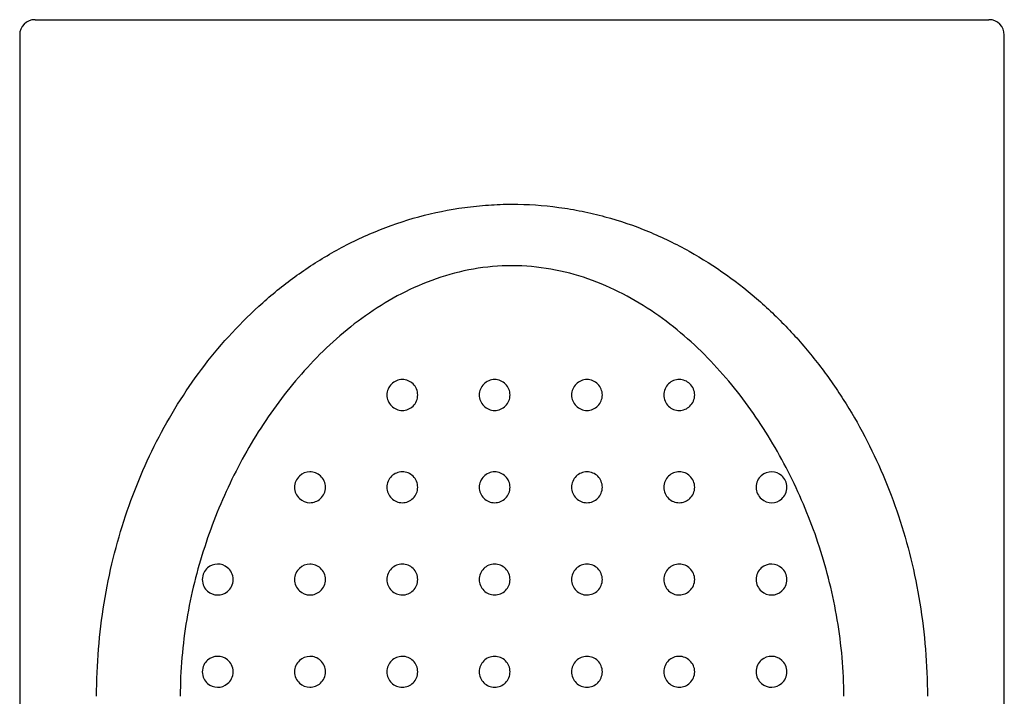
# Model space of a CAD drawing. Header units: millimetres. Extents: x 3936.589 to 3936.621, y 1901.146 to 1901.371.
# Tile 5 of 5: x 3936.589 to 3936.621, y 1901.349 to 1901.371. Entities that reach past the tile are written whole.
import ezdxf

# ---------------------------------------------------------------- set-up
doc = ezdxf.new("R2010")
doc.units = ezdxf.units.MM
doc.layers.add('SANINDUSA', color=3, linetype='Continuous')

msp = doc.modelspace()

# ---------------------------------------------------------------- linework, layer by layer
at = {"layer": 'SANINDUSA'}
for p, q in [((3936.589277, 1901.371273), (3936.604777, 1901.371273)), ((3936.604777, 1901.371273), (3936.620277, 1901.371273)), ((3936.588777, 1901.370773), (3936.588777, 1901.161273)), ((3936.620777, 1901.161273), (3936.620777, 1901.370773))]:
    msp.add_line(p, q, dxfattribs=at)
for centre, start, end in [((3936.589277, 1901.370773), 90, 180), ((3936.620277, 1901.370773), 0, 90)]:
    msp.add_arc(centre, 0.0005, start, end, dxfattribs=at)
for points, knots in [([(3936.591277, 1901.349273), (3936.591277, 1901.350311), (3936.591361, 1901.351318), (3936.591601, 1901.352791), (3936.591701, 1901.353279), (3936.591934, 1901.354228), (3936.592068, 1901.354689), (3936.592516, 1901.356037), (3936.592878, 1901.356892), (3936.593523, 1901.358123), (3936.593756, 1901.358525), (3936.59425, 1901.359301), (3936.594513, 1901.359677), (3936.595349, 1901.360767), (3936.595972, 1901.361445), (3936.597027, 1901.362384), (3936.5974, 1901.362683), (3936.598175, 1901.363239), (3936.598579, 1901.363497), (3936.599424, 1901.363972), (3936.599866, 1901.364188), (3936.60079, 1901.36457), (3936.601264, 1901.364733), (3936.602234, 1901.364997), (3936.602731, 1901.3651), (3936.603495, 1901.365203), (3936.603753, 1901.36523), (3936.604266, 1901.365264), (3936.604522, 1901.365273), (3936.604777, 1901.365273)], [0, 0, 0, 0, 0.125, 0.125, 0.1875, 0.1875, 0.25, 0.25, 0.375, 0.375, 0.4375, 0.4375, 0.5, 0.5, 0.625, 0.625, 0.6875, 0.6875, 0.75, 0.75, 0.8125, 0.8125, 0.875, 0.875, 0.9375, 0.9375, 0.96875, 0.96875, 1, 1, 1, 1]), ([(3936.604777, 1901.365273), (3936.605286, 1901.365273), (3936.605794, 1901.365239), (3936.606552, 1901.365137), (3936.606806, 1901.365094), (3936.607306, 1901.364993), (3936.607552, 1901.364934), (3936.60828, 1901.364736), (3936.608751, 1901.364575), (3936.609668, 1901.364197), (3936.610114, 1901.36398), (3936.611382, 1901.363271), (3936.612148, 1901.362718), (3936.613203, 1901.361785), (3936.613538, 1901.361456), (3936.61417, 1901.360776), (3936.614468, 1901.360423), (3936.615032, 1901.359691), (3936.615297, 1901.359312), (3936.615793, 1901.358535), (3936.616024, 1901.358136), (3936.616455, 1901.357315), (3936.616655, 1901.356894), (3936.61702, 1901.356032), (3936.617187, 1901.355591), (3936.617488, 1901.354686), (3936.617622, 1901.354221), (3936.617855, 1901.353275), (3936.617954, 1901.35279), (3936.618194, 1901.351311), (3936.618277, 1901.350305), (3936.618277, 1901.349273)], [0, 0, 0, 0, 0.0625, 0.0625, 0.09375, 0.09375, 0.125, 0.125, 0.1875, 0.1875, 0.25, 0.25, 0.375, 0.375, 0.4375, 0.4375, 0.5, 0.5, 0.5625, 0.5625, 0.625, 0.625, 0.6875, 0.6875, 0.75, 0.75, 0.8125, 0.8125, 0.875, 0.875, 1, 1, 1, 1]), ([(3936.604777, 1901.363273), (3936.604352, 1901.363273), (3936.603934, 1901.363235), (3936.603113, 1901.363092), (3936.602709, 1901.362985), (3936.601524, 1901.362573), (3936.600808, 1901.362192), (3936.599809, 1901.361507), (3936.599489, 1901.361258), (3936.598885, 1901.360738), (3936.598599, 1901.360466), (3936.597785, 1901.359617), (3936.597297, 1901.359008), (3936.596411, 1901.357712), (3936.59602, 1901.357034), (3936.595334, 1901.355629), (3936.595038, 1901.3549), (3936.59454, 1901.353372), (3936.594343, 1901.352586), (3936.594138, 1901.351367), (3936.594085, 1901.350952), (3936.594013, 1901.350116), (3936.593995, 1901.349696), (3936.593995, 1901.349273)], [0, 0, 0, 0, 0.0625, 0.0625, 0.125, 0.125, 0.25, 0.25, 0.3125, 0.3125, 0.375, 0.375, 0.5, 0.5, 0.625, 0.625, 0.75, 0.75, 0.875, 0.875, 0.9375, 0.9375, 1, 1, 1, 1]), ([(3936.61556, 1901.349273), (3936.61556, 1901.35012), (3936.615486, 1901.35095), (3936.615282, 1901.352168), (3936.615198, 1901.352571), (3936.615003, 1901.353362), (3936.614892, 1901.353748), (3936.614522, 1901.354886), (3936.614227, 1901.355615), (3936.613711, 1901.356674), (3936.613526, 1901.357022), (3936.613133, 1901.357699), (3936.612926, 1901.35803), (3936.612268, 1901.358994), (3936.611782, 1901.359603), (3936.610963, 1901.360458), (3936.610674, 1901.360735), (3936.610069, 1901.361256), (3936.609753, 1901.361501), (3936.609091, 1901.361956), (3936.608745, 1901.362166), (3936.608016, 1901.362544), (3936.607635, 1901.362711), (3936.606856, 1901.362982), (3936.606455, 1901.363088), (3936.605628, 1901.363234), (3936.605203, 1901.363273), (3936.604777, 1901.363273)], [0, 0, 0, 0, 0.125, 0.125, 0.1875, 0.1875, 0.25, 0.25, 0.375, 0.375, 0.4375, 0.4375, 0.5, 0.5, 0.625, 0.625, 0.6875, 0.6875, 0.75, 0.75, 0.8125, 0.8125, 0.875, 0.875, 0.9375, 0.9375, 1, 1, 1, 1]), ([(3936.601714, 1901.35907), (3936.601714, 1901.358935), (3936.601657, 1901.358804), (3936.60147, 1901.35862), (3936.60134, 1901.358568), (3936.601082, 1901.358569), (3936.600954, 1901.35862), (3936.600767, 1901.358805), (3936.600711, 1901.358936), (3936.600711, 1901.359203), (3936.600767, 1901.359335), (3936.600953, 1901.359518), (3936.601081, 1901.359571), (3936.601341, 1901.359572), (3936.601469, 1901.35952), (3936.601657, 1901.359336), (3936.601714, 1901.359205), (3936.601714, 1901.35907)], [0, 0, 0, 0, 0.125, 0.125, 0.25, 0.25, 0.375, 0.375, 0.5, 0.5, 0.625, 0.625, 0.75, 0.75, 0.875, 0.875, 1, 1, 1, 1]), ([(3936.604714, 1901.35907), (3936.604714, 1901.358937), (3936.604659, 1901.358808), (3936.604474, 1901.358623), (3936.604343, 1901.358568), (3936.604082, 1901.358568), (3936.603952, 1901.358622), (3936.603764, 1901.358809), (3936.603711, 1901.358939), (3936.603711, 1901.359201), (3936.603765, 1901.359332), (3936.60395, 1901.359517), (3936.604079, 1901.359571), (3936.604344, 1901.359571), (3936.604474, 1901.359517), (3936.604659, 1901.359332), (3936.604714, 1901.359202), (3936.604714, 1901.35907)], [0, 0, 0, 0, 0.125, 0.125, 0.25, 0.25, 0.375, 0.375, 0.5, 0.5, 0.625, 0.625, 0.75, 0.75, 0.875, 0.875, 1, 1, 1, 1]), ([(3936.607714, 1901.35907), (3936.607714, 1901.358936), (3936.607658, 1901.358806), (3936.607473, 1901.358622), (3936.607344, 1901.358569), (3936.607084, 1901.358568), (3936.606954, 1901.35862), (3936.606765, 1901.358807), (3936.606711, 1901.358938), (3936.606711, 1901.359202), (3936.606766, 1901.359333), (3936.606952, 1901.359518), (3936.607082, 1901.359571), (3936.607345, 1901.359571), (3936.607473, 1901.359518), (3936.607658, 1901.359334), (3936.607714, 1901.359203), (3936.607714, 1901.35907)], [0, 0, 0, 0, 0.125, 0.125, 0.25, 0.25, 0.375, 0.375, 0.5, 0.5, 0.625, 0.625, 0.75, 0.75, 0.875, 0.875, 1, 1, 1, 1]), ([(3936.610714, 1901.35907), (3936.610714, 1901.358932), (3936.610654, 1901.358799), (3936.610467, 1901.358619), (3936.610341, 1901.358569), (3936.610089, 1901.358568), (3936.609962, 1901.358616), (3936.60977, 1901.358798), (3936.609711, 1901.358933), (3936.609711, 1901.359206), (3936.60977, 1901.359341), (3936.609961, 1901.359524), (3936.610089, 1901.359572), (3936.610342, 1901.359571), (3936.610467, 1901.359521), (3936.610654, 1901.359341), (3936.610714, 1901.359208), (3936.610714, 1901.35907)], [0, 0, 0, 0, 0.125, 0.125, 0.25, 0.25, 0.375, 0.375, 0.5, 0.5, 0.625, 0.625, 0.75, 0.75, 0.875, 0.875, 1, 1, 1, 1]), ([(3936.598714, 1901.35607), (3936.598714, 1901.355928), (3936.598651, 1901.355793), (3936.598459, 1901.355614), (3936.598333, 1901.355568), (3936.598084, 1901.355569), (3936.597963, 1901.355616), (3936.597821, 1901.355749), (3936.597782, 1901.355803), (3936.597726, 1901.355929), (3936.597711, 1901.355998), (3936.597711, 1901.356138), (3936.597726, 1901.356208), (3936.59778, 1901.356333), (3936.59782, 1901.356389), (3936.597962, 1901.356524), (3936.598085, 1901.35657), (3936.598332, 1901.356572), (3936.598458, 1901.356527), (3936.598651, 1901.356347), (3936.598714, 1901.356211), (3936.598714, 1901.35607)], [0, 0, 0, 0, 0.125, 0.125, 0.25, 0.25, 0.375, 0.375, 0.4375, 0.4375, 0.5, 0.5, 0.5625, 0.5625, 0.625, 0.625, 0.75, 0.75, 0.875, 0.875, 1, 1, 1, 1]), ([(3936.601714, 1901.35607), (3936.601714, 1901.355935), (3936.601657, 1901.355804), (3936.60147, 1901.35562), (3936.60134, 1901.355568), (3936.601082, 1901.355569), (3936.600954, 1901.35562), (3936.600767, 1901.355805), (3936.600711, 1901.355936), (3936.600711, 1901.356203), (3936.600767, 1901.356335), (3936.600953, 1901.356518), (3936.601081, 1901.356571), (3936.601341, 1901.356572), (3936.601469, 1901.35652), (3936.601657, 1901.356336), (3936.601714, 1901.356205), (3936.601714, 1901.35607)], [0, 0, 0, 0, 0.125, 0.125, 0.25, 0.25, 0.375, 0.375, 0.5, 0.5, 0.625, 0.625, 0.75, 0.75, 0.875, 0.875, 1, 1, 1, 1]), ([(3936.604714, 1901.35607), (3936.604714, 1901.355937), (3936.604659, 1901.355808), (3936.604474, 1901.355623), (3936.604343, 1901.355568), (3936.604082, 1901.355568), (3936.603952, 1901.355622), (3936.603764, 1901.355809), (3936.603711, 1901.355939), (3936.603711, 1901.356201), (3936.603765, 1901.356332), (3936.60395, 1901.356517), (3936.604079, 1901.356571), (3936.604344, 1901.356571), (3936.604474, 1901.356517), (3936.604659, 1901.356332), (3936.604714, 1901.356202), (3936.604714, 1901.35607)], [0, 0, 0, 0, 0.125, 0.125, 0.25, 0.25, 0.375, 0.375, 0.5, 0.5, 0.625, 0.625, 0.75, 0.75, 0.875, 0.875, 1, 1, 1, 1]), ([(3936.607714, 1901.35607), (3936.607714, 1901.355936), (3936.607658, 1901.355806), (3936.607473, 1901.355622), (3936.607344, 1901.355569), (3936.607084, 1901.355568), (3936.606954, 1901.35562), (3936.606765, 1901.355807), (3936.606711, 1901.355938), (3936.606711, 1901.356202), (3936.606766, 1901.356333), (3936.606952, 1901.356518), (3936.607082, 1901.356571), (3936.607345, 1901.356571), (3936.607473, 1901.356518), (3936.607658, 1901.356334), (3936.607714, 1901.356203), (3936.607714, 1901.35607)], [0, 0, 0, 0, 0.125, 0.125, 0.25, 0.25, 0.375, 0.375, 0.5, 0.5, 0.625, 0.625, 0.75, 0.75, 0.875, 0.875, 1, 1, 1, 1]), ([(3936.610714, 1901.35607), (3936.610714, 1901.355932), (3936.610654, 1901.355799), (3936.610467, 1901.355619), (3936.610341, 1901.355569), (3936.610089, 1901.355568), (3936.609962, 1901.355616), (3936.60977, 1901.355798), (3936.609711, 1901.355933), (3936.609711, 1901.356206), (3936.60977, 1901.356341), (3936.609961, 1901.356524), (3936.610089, 1901.356572), (3936.610342, 1901.356571), (3936.610467, 1901.356521), (3936.610654, 1901.356341), (3936.610714, 1901.356208), (3936.610714, 1901.35607)], [0, 0, 0, 0, 0.125, 0.125, 0.25, 0.25, 0.375, 0.375, 0.5, 0.5, 0.625, 0.625, 0.75, 0.75, 0.875, 0.875, 1, 1, 1, 1]), ([(3936.613714, 1901.35607), (3936.613714, 1901.355995), (3936.613697, 1901.355922), (3936.613637, 1901.355795), (3936.613596, 1901.355741), (3936.613454, 1901.355612), (3936.613337, 1901.35557), (3936.613101, 1901.355567), (3936.61298, 1901.355607), (3936.612833, 1901.355736), (3936.61279, 1901.355791), (3936.612729, 1901.35592), (3936.612711, 1901.355994), (3936.612711, 1901.356142), (3936.612727, 1901.356216), (3936.612788, 1901.356346), (3936.612831, 1901.356402), (3936.612978, 1901.356532), (3936.613101, 1901.356573), (3936.613336, 1901.35657), (3936.613454, 1901.356527), (3936.613596, 1901.356399), (3936.613637, 1901.356345), (3936.613697, 1901.356218), (3936.613714, 1901.356145), (3936.613714, 1901.35607)], [0, 0, 0, 0, 0.0625, 0.0625, 0.125, 0.125, 0.25, 0.25, 0.375, 0.375, 0.4375, 0.4375, 0.5, 0.5, 0.5625, 0.5625, 0.625, 0.625, 0.75, 0.75, 0.875, 0.875, 0.9375, 0.9375, 1, 1, 1, 1]), ([(3936.595714, 1901.35307), (3936.595714, 1901.35299), (3936.595694, 1901.352914), (3936.595629, 1901.352782), (3936.595585, 1901.352728), (3936.595435, 1901.352602), (3936.595318, 1901.352567), (3936.59509, 1901.35257), (3936.594977, 1901.35261), (3936.594836, 1901.352733), (3936.594793, 1901.352785), (3936.594731, 1901.352914), (3936.594711, 1901.352992), (3936.594711, 1901.353148), (3936.594731, 1901.353226), (3936.594793, 1901.353354), (3936.594836, 1901.353407), (3936.594977, 1901.35353), (3936.59509, 1901.353569), (3936.595318, 1901.353573), (3936.595435, 1901.353538), (3936.595585, 1901.353412), (3936.59563, 1901.353357), (3936.595694, 1901.353226), (3936.595714, 1901.353149), (3936.595714, 1901.35307)], [0, 0, 0, 0, 0.0625, 0.0625, 0.125, 0.125, 0.25, 0.25, 0.375, 0.375, 0.4375, 0.4375, 0.5, 0.5, 0.5625, 0.5625, 0.625, 0.625, 0.75, 0.75, 0.875, 0.875, 0.9375, 0.9375, 1, 1, 1, 1]), ([(3936.598714, 1901.35307), (3936.598714, 1901.352928), (3936.598651, 1901.352793), (3936.598459, 1901.352614), (3936.598333, 1901.352568), (3936.598084, 1901.352569), (3936.597963, 1901.352616), (3936.597821, 1901.352749), (3936.597782, 1901.352803), (3936.597726, 1901.352929), (3936.597711, 1901.352998), (3936.597711, 1901.353138), (3936.597726, 1901.353208), (3936.59778, 1901.353333), (3936.59782, 1901.353389), (3936.597962, 1901.353524), (3936.598085, 1901.35357), (3936.598332, 1901.353572), (3936.598458, 1901.353527), (3936.598651, 1901.353347), (3936.598714, 1901.353211), (3936.598714, 1901.35307)], [0, 0, 0, 0, 0.125, 0.125, 0.25, 0.25, 0.375, 0.375, 0.4375, 0.4375, 0.5, 0.5, 0.5625, 0.5625, 0.625, 0.625, 0.75, 0.75, 0.875, 0.875, 1, 1, 1, 1]), ([(3936.601714, 1901.35307), (3936.601714, 1901.352935), (3936.601657, 1901.352804), (3936.60147, 1901.35262), (3936.60134, 1901.352568), (3936.601082, 1901.352569), (3936.600954, 1901.35262), (3936.600767, 1901.352805), (3936.600711, 1901.352936), (3936.600711, 1901.353203), (3936.600767, 1901.353335), (3936.600953, 1901.353518), (3936.601081, 1901.353571), (3936.601341, 1901.353572), (3936.601469, 1901.35352), (3936.601657, 1901.353336), (3936.601714, 1901.353205), (3936.601714, 1901.35307)], [0, 0, 0, 0, 0.125, 0.125, 0.25, 0.25, 0.375, 0.375, 0.5, 0.5, 0.625, 0.625, 0.75, 0.75, 0.875, 0.875, 1, 1, 1, 1]), ([(3936.604714, 1901.35307), (3936.604714, 1901.352937), (3936.604659, 1901.352808), (3936.604474, 1901.352623), (3936.604343, 1901.352568), (3936.604082, 1901.352568), (3936.603952, 1901.352622), (3936.603764, 1901.352809), (3936.603711, 1901.352939), (3936.603711, 1901.353201), (3936.603765, 1901.353332), (3936.60395, 1901.353517), (3936.604079, 1901.353571), (3936.604344, 1901.353571), (3936.604474, 1901.353517), (3936.604659, 1901.353332), (3936.604714, 1901.353202), (3936.604714, 1901.35307)], [0, 0, 0, 0, 0.125, 0.125, 0.25, 0.25, 0.375, 0.375, 0.5, 0.5, 0.625, 0.625, 0.75, 0.75, 0.875, 0.875, 1, 1, 1, 1]), ([(3936.607714, 1901.35307), (3936.607714, 1901.352936), (3936.607658, 1901.352806), (3936.607473, 1901.352622), (3936.607344, 1901.352569), (3936.607084, 1901.352568), (3936.606954, 1901.35262), (3936.606765, 1901.352807), (3936.606711, 1901.352938), (3936.606711, 1901.353202), (3936.606766, 1901.353333), (3936.606952, 1901.353518), (3936.607082, 1901.353571), (3936.607345, 1901.353571), (3936.607473, 1901.353518), (3936.607658, 1901.353334), (3936.607714, 1901.353203), (3936.607714, 1901.35307)], [0, 0, 0, 0, 0.125, 0.125, 0.25, 0.25, 0.375, 0.375, 0.5, 0.5, 0.625, 0.625, 0.75, 0.75, 0.875, 0.875, 1, 1, 1, 1]), ([(3936.610714, 1901.35307), (3936.610714, 1901.352932), (3936.610654, 1901.352799), (3936.610467, 1901.352619), (3936.610341, 1901.352569), (3936.610089, 1901.352568), (3936.609962, 1901.352616), (3936.60977, 1901.352798), (3936.609711, 1901.352933), (3936.609711, 1901.353206), (3936.60977, 1901.353341), (3936.609961, 1901.353524), (3936.610089, 1901.353572), (3936.610342, 1901.353571), (3936.610467, 1901.353521), (3936.610654, 1901.353341), (3936.610714, 1901.353208), (3936.610714, 1901.35307)], [0, 0, 0, 0, 0.125, 0.125, 0.25, 0.25, 0.375, 0.375, 0.5, 0.5, 0.625, 0.625, 0.75, 0.75, 0.875, 0.875, 1, 1, 1, 1]), ([(3936.613714, 1901.35307), (3936.613714, 1901.352995), (3936.613697, 1901.352922), (3936.613637, 1901.352795), (3936.613596, 1901.352741), (3936.613454, 1901.352612), (3936.613337, 1901.35257), (3936.613101, 1901.352567), (3936.61298, 1901.352607), (3936.612833, 1901.352736), (3936.61279, 1901.352791), (3936.612729, 1901.35292), (3936.612711, 1901.352994), (3936.612711, 1901.353142), (3936.612727, 1901.353216), (3936.612788, 1901.353346), (3936.612831, 1901.353402), (3936.612978, 1901.353532), (3936.613101, 1901.353573), (3936.613336, 1901.35357), (3936.613454, 1901.353527), (3936.613596, 1901.353399), (3936.613637, 1901.353345), (3936.613697, 1901.353218), (3936.613714, 1901.353145), (3936.613714, 1901.35307)], [0, 0, 0, 0, 0.0625, 0.0625, 0.125, 0.125, 0.25, 0.25, 0.375, 0.375, 0.4375, 0.4375, 0.5, 0.5, 0.5625, 0.5625, 0.625, 0.625, 0.75, 0.75, 0.875, 0.875, 0.9375, 0.9375, 1, 1, 1, 1]), ([(3936.595714, 1901.35007), (3936.595714, 1901.34999), (3936.595694, 1901.349914), (3936.595629, 1901.349782), (3936.595585, 1901.349728), (3936.595435, 1901.349602), (3936.595318, 1901.349567), (3936.59509, 1901.34957), (3936.594977, 1901.34961), (3936.594836, 1901.349733), (3936.594793, 1901.349785), (3936.594731, 1901.349914), (3936.594711, 1901.349992), (3936.594711, 1901.350148), (3936.594731, 1901.350226), (3936.594793, 1901.350354), (3936.594836, 1901.350407), (3936.594977, 1901.35053), (3936.59509, 1901.350569), (3936.595318, 1901.350573), (3936.595435, 1901.350538), (3936.595585, 1901.350412), (3936.59563, 1901.350357), (3936.595694, 1901.350226), (3936.595714, 1901.350149), (3936.595714, 1901.35007)], [0, 0, 0, 0, 0.0625, 0.0625, 0.125, 0.125, 0.25, 0.25, 0.375, 0.375, 0.4375, 0.4375, 0.5, 0.5, 0.5625, 0.5625, 0.625, 0.625, 0.75, 0.75, 0.875, 0.875, 0.9375, 0.9375, 1, 1, 1, 1]), ([(3936.598714, 1901.35007), (3936.598714, 1901.349928), (3936.598651, 1901.349793), (3936.598459, 1901.349614), (3936.598333, 1901.349568), (3936.598084, 1901.349569), (3936.597963, 1901.349616), (3936.597821, 1901.349749), (3936.597782, 1901.349803), (3936.597726, 1901.349929), (3936.597711, 1901.349998), (3936.597711, 1901.350138), (3936.597726, 1901.350208), (3936.59778, 1901.350333), (3936.59782, 1901.350389), (3936.597962, 1901.350524), (3936.598085, 1901.35057), (3936.598332, 1901.350572), (3936.598458, 1901.350527), (3936.598651, 1901.350347), (3936.598714, 1901.350211), (3936.598714, 1901.35007)], [0, 0, 0, 0, 0.125, 0.125, 0.25, 0.25, 0.375, 0.375, 0.4375, 0.4375, 0.5, 0.5, 0.5625, 0.5625, 0.625, 0.625, 0.75, 0.75, 0.875, 0.875, 1, 1, 1, 1]), ([(3936.601714, 1901.35007), (3936.601714, 1901.349935), (3936.601657, 1901.349804), (3936.60147, 1901.34962), (3936.60134, 1901.349568), (3936.601082, 1901.349569), (3936.600954, 1901.34962), (3936.600767, 1901.349805), (3936.600711, 1901.349936), (3936.600711, 1901.350203), (3936.600767, 1901.350335), (3936.600953, 1901.350518), (3936.601081, 1901.350571), (3936.601341, 1901.350572), (3936.601469, 1901.35052), (3936.601657, 1901.350336), (3936.601714, 1901.350205), (3936.601714, 1901.35007)], [0, 0, 0, 0, 0.125, 0.125, 0.25, 0.25, 0.375, 0.375, 0.5, 0.5, 0.625, 0.625, 0.75, 0.75, 0.875, 0.875, 1, 1, 1, 1]), ([(3936.604714, 1901.35007), (3936.604714, 1901.349937), (3936.604659, 1901.349808), (3936.604474, 1901.349623), (3936.604343, 1901.349568), (3936.604082, 1901.349568), (3936.603952, 1901.349622), (3936.603764, 1901.349809), (3936.603711, 1901.349939), (3936.603711, 1901.350201), (3936.603765, 1901.350332), (3936.60395, 1901.350517), (3936.604079, 1901.350571), (3936.604344, 1901.350571), (3936.604474, 1901.350517), (3936.604659, 1901.350332), (3936.604714, 1901.350202), (3936.604714, 1901.35007)], [0, 0, 0, 0, 0.125, 0.125, 0.25, 0.25, 0.375, 0.375, 0.5, 0.5, 0.625, 0.625, 0.75, 0.75, 0.875, 0.875, 1, 1, 1, 1]), ([(3936.607714, 1901.35007), (3936.607714, 1901.349936), (3936.607658, 1901.349806), (3936.607473, 1901.349622), (3936.607344, 1901.349569), (3936.607084, 1901.349568), (3936.606954, 1901.34962), (3936.606765, 1901.349807), (3936.606711, 1901.349938), (3936.606711, 1901.350202), (3936.606766, 1901.350333), (3936.606952, 1901.350518), (3936.607082, 1901.350571), (3936.607345, 1901.350571), (3936.607473, 1901.350518), (3936.607658, 1901.350334), (3936.607714, 1901.350203), (3936.607714, 1901.35007)], [0, 0, 0, 0, 0.125, 0.125, 0.25, 0.25, 0.375, 0.375, 0.5, 0.5, 0.625, 0.625, 0.75, 0.75, 0.875, 0.875, 1, 1, 1, 1]), ([(3936.610714, 1901.35007), (3936.610714, 1901.349932), (3936.610654, 1901.349799), (3936.610467, 1901.349619), (3936.610341, 1901.349569), (3936.610089, 1901.349568), (3936.609962, 1901.349616), (3936.60977, 1901.349798), (3936.609711, 1901.349933), (3936.609711, 1901.350206), (3936.60977, 1901.350341), (3936.609961, 1901.350524), (3936.610089, 1901.350572), (3936.610342, 1901.350571), (3936.610467, 1901.350521), (3936.610654, 1901.350341), (3936.610714, 1901.350208), (3936.610714, 1901.35007)], [0, 0, 0, 0, 0.125, 0.125, 0.25, 0.25, 0.375, 0.375, 0.5, 0.5, 0.625, 0.625, 0.75, 0.75, 0.875, 0.875, 1, 1, 1, 1]), ([(3936.613714, 1901.35007), (3936.613714, 1901.349995), (3936.613697, 1901.349922), (3936.613637, 1901.349795), (3936.613596, 1901.349741), (3936.613454, 1901.349612), (3936.613337, 1901.34957), (3936.613101, 1901.349567), (3936.61298, 1901.349607), (3936.612833, 1901.349736), (3936.61279, 1901.349791), (3936.612729, 1901.34992), (3936.612711, 1901.349994), (3936.612711, 1901.350142), (3936.612727, 1901.350216), (3936.612788, 1901.350346), (3936.612831, 1901.350402), (3936.612978, 1901.350532), (3936.613101, 1901.350573), (3936.613336, 1901.35057), (3936.613454, 1901.350527), (3936.613596, 1901.350399), (3936.613637, 1901.350345), (3936.613697, 1901.350218), (3936.613714, 1901.350145), (3936.613714, 1901.35007)], [0, 0, 0, 0, 0.0625, 0.0625, 0.125, 0.125, 0.25, 0.25, 0.375, 0.375, 0.4375, 0.4375, 0.5, 0.5, 0.5625, 0.5625, 0.625, 0.625, 0.75, 0.75, 0.875, 0.875, 0.9375, 0.9375, 1, 1, 1, 1])]:
    msp.add_open_spline(points, degree=3, knots=knots, dxfattribs=at)

doc.saveas('drawing.dxf')
